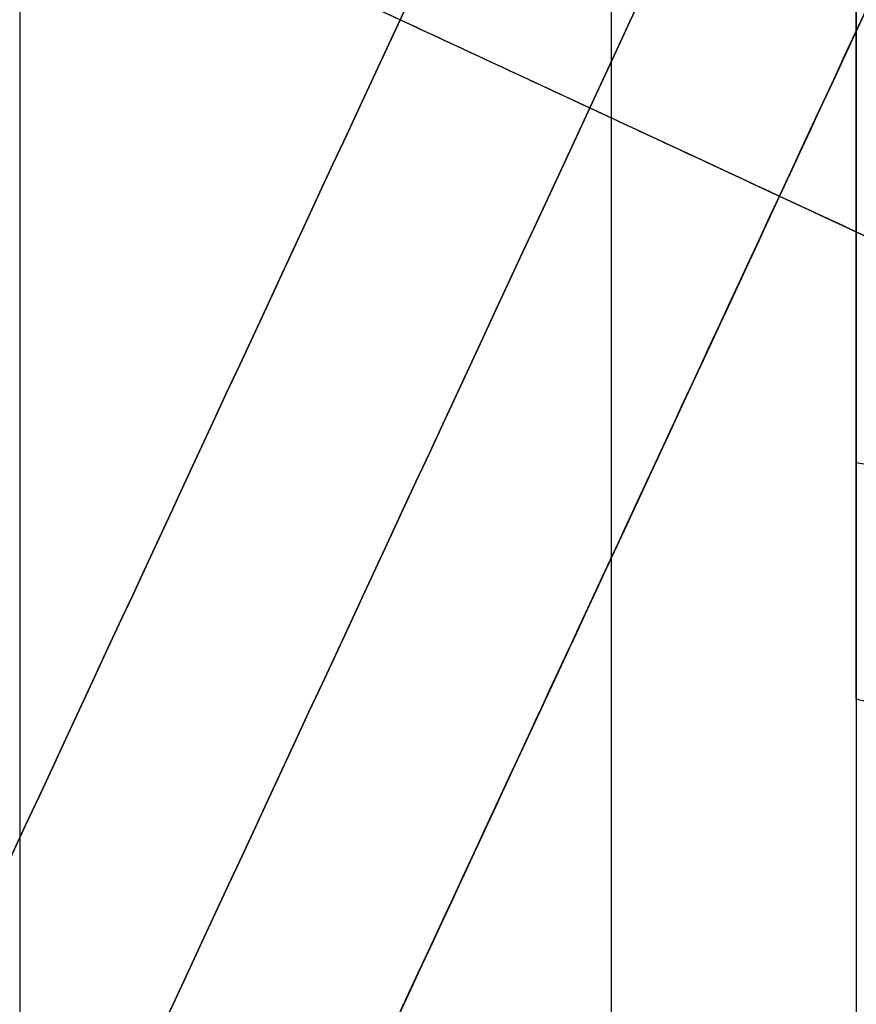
# Model space of a CAD drawing. Header units: millimetres. Extents: x -5.2 to 52, y -94.6 to -40.1.
# Tile 179 of 256: x 1.55 to 1.65, y -45.498 to -45.381. Entities that reach past the tile are written whole.
import ezdxf

# ---------------------------------------------------------------- set-up
doc = ezdxf.new("R2010")
doc.units = ezdxf.units.MM
doc.header["$MEASUREMENT"] = 0
for name, color, linetype, true_color in [('METALLO', 7, 'Continuous', 0x000000), ('PLASTICA', 7, 'Continuous', 0x000000), ('RUOTE', 7, 'Continuous', 0x000000)]:
    doc.layers.add(name, color=color, linetype=linetype, true_color=true_color)

msp = doc.modelspace()

# ---------------------------------------------------------------- linework, layer by layer
at = {"layer": 'METALLO'}
for points, weights, degree, knots in [([(1.80272121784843, -42.05837470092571, -58.11507932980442), (1.798031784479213, -42.06845893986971, -57.23117427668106), (1.535807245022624, -42.63235114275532, -57.23117427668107), (1.231337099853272, -43.28708902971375, -57.23117427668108), (1.073784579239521, -43.62589270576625, -58.01410085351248), (0.5780862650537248, -44.69185096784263, -60.47737711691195), (0.122346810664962, -45.67188100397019, -62.77039493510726)], [0.9927122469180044, 0.7107971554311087, 1, 0.7071067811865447, 0.7588245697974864, 0.9856350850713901, 0.9991443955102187], 2, [18.43396398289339, 18.43396398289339, 18.43396398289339, 19.82986823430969, 19.82986823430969, 21.2435849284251, 21.2435849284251, 27.44349835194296, 27.44349835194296, 27.44349835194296]), ([(2.08502697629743, -42.1896917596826, -58.11510959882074), (2.080335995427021, -42.19977932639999, -57.23120783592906), (1.818112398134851, -42.76366950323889, -57.23120583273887), (1.513643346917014, -43.41840503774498, -57.2312035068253), (1.356092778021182, -43.75720451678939, -58.01412593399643), (0.8604006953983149, -44.82314937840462, -60.4773886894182), (0.4046668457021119, -45.80316736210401, -62.77039484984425)], [0.9927122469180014, 0.7107971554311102, 1, 0.7071067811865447, 0.7588245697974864, 0.985635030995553, 0.9991443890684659], 2, [0.01330697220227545, 0.01330697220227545, 0.01330697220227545, 1.192473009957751, 1.192473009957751, 2.38668580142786, 2.38668580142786, 7.623954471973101, 7.623954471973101, 7.623954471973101]), ([(2.136759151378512, -42.24614057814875, -58.11557171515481), (2.135046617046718, -42.24982324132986, -57.90585833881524), (2.104933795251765, -42.3145783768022, -57.60031997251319), (1.988906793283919, -42.56408485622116, -57.31453515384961), (1.914991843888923, -42.72303284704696, -57.25981060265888), (1.882244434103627, -42.79345344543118, -57.26046359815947), (1.795098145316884, -42.98085433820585, -57.26093467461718), (1.605231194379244, -43.3891475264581, -57.42924684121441), (1.478692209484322, -43.66125915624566, -57.79358472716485), (1.431367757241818, -43.76302648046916, -58.02671596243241), (1.11261137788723, -44.44848573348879, -59.61023523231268), (0.7953368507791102, -45.13075838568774, -61.19553838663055), (0.479955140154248, -45.80896069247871, -62.78288241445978)], [0.853553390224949, 0.8535533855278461, 0.8535533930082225, 0.8535533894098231, 0.8535533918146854, 0.8535533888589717, 0.8535533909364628, 0.8535533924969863, 0.8535533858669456, 0.8535533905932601, 0.8535533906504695, 0.8535533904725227, 0.8535533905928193], 3, [0.01481230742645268, 0.01481230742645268, 0.01481230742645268, 0.01481230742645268, 0.6116930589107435, 0.8632503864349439, 1.056131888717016, 1.056131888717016, 1.056131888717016, 1.61978556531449, 2.360381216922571, 2.360381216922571, 2.360381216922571, 7.624279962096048, 7.624279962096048, 7.624279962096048, 7.624279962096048])]:
    msp.add_rational_spline(points, weights, degree=degree, knots=knots, dxfattribs=at)
msp.add_open_spline([(2.133525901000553, -42.32255460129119, -58.11651985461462), (2.132096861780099, -42.32562762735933, -57.91880315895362), (2.111402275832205, -42.37012962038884, -57.71554206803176), (2.063018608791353, -42.47417469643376, -57.5525671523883), (2.042630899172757, -42.51801678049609, -57.48389345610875), (2.01732678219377, -42.57243119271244, -57.42237287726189), (1.986472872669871, -42.63877997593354, -57.38143919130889), (1.962815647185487, -42.68965288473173, -57.35005330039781), (1.935895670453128, -42.74754207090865, -57.33077054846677), (1.908806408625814, -42.80579529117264, -57.33111448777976), (1.828969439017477, -42.97747810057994, -57.33132914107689), (1.752056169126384, -43.14287373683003, -57.39880214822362), (1.685754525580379, -43.28544994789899, -57.50202514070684), (1.598639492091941, -43.47278363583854, -57.63765186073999), (1.529844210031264, -43.62072221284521, -57.83499681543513), (1.484837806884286, -43.71750477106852, -58.05712307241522), (1.166093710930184, -44.40293766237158, -59.64059247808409), (0.8488485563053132, -45.0851472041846, -61.22575990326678), (0.5334837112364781, -45.76331329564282, -62.81303085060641)], degree=3, knots=[0.01470270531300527, 0.01470270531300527, 0.01470270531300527, 0.01470270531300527, 0.6116930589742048, 0.6116930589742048, 0.6116930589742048, 0.8632503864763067, 0.8632503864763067, 0.8632503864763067, 1.056131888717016, 1.056131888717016, 1.056131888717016, 1.619785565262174, 1.619785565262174, 1.619785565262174, 2.360381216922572, 2.360381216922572, 2.360381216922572, 7.624279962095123, 7.624279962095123, 7.624279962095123, 7.624279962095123], dxfattribs=at)
at = {"layer": 'PLASTICA'}
for p, q in [((1.550379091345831, -45.3481777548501, -18.60000000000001), (1.550379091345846, -46.92136246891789, -18.6)), ((1.550379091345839, -45.34817775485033, -22.59999999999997), (1.550379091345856, -46.92136246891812, -22.6)), ((1.550379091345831, -45.3481777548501, -33.60000000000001), (1.550379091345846, -46.92136246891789, -33.6)), ((1.550379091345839, -45.34817775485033, -37.59999999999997), (1.550379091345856, -46.92136246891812, -37.60000000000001)), ((1.550379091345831, -45.3481777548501, -48.60000000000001), (1.550379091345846, -46.92136246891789, -48.6)), ((1.550379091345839, -45.34817775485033, -52.59999999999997), (1.550379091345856, -46.92136246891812, -52.6))]:
    msp.add_line(p, q, dxfattribs=at)
at = {"layer": 'PLASTICA', "extrusion": (0, 0.7071067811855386, 0.7071067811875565)}
for centre, radius, start, end in [((-1.676255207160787, 17.40568548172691, -46.75061690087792), 0.1000000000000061, 75.0034336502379, 89.9999999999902), ((-1.676255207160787, 6.799083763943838, -57.35721861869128), 0.1000000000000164, 75.00343365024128, 89.99999999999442), ((-1.676255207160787, -3.807517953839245, -67.96382033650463), 0.1000000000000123, 75.00343365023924, 89.99999999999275)]:
    msp.add_arc(centre, radius, start, end, dxfattribs=at)
at = {"layer": 'PLASTICA'}
for points in [[(1.621089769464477, -45.34817775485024, -18.62928932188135), (1.621089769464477, -46.13477011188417, -18.62928932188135), (1.621089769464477, -46.92136246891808, -18.62928932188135)], [(1.621089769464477, -45.34817775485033, -22.57071067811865), (1.621089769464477, -46.13477011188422, -22.57071067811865), (1.621089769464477, -46.9213624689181, -22.57071067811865)], [(1.621089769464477, -45.34817775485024, -33.62928932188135), (1.621089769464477, -46.13477011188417, -33.62928932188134), (1.621089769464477, -46.92136246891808, -33.62928932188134)], [(1.621089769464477, -45.34817775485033, -37.57071067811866), (1.621089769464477, -46.13477011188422, -37.57071067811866), (1.621089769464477, -46.9213624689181, -37.57071067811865)], [(1.621089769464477, -45.34817775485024, -48.62928932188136), (1.621089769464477, -46.13477011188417, -48.62928932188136), (1.621089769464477, -46.92136246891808, -48.62928932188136)], [(1.621089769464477, -45.34817775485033, -52.57071067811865), (1.621089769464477, -46.13477011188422, -52.57071067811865), (1.621089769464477, -46.9213624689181, -52.57071067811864)], [(1.650379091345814, -45.34817775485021, -18.7), (1.650379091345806, -46.13477011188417, -18.7), (1.650379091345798, -46.92136246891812, -18.7)], [(1.65037909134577, -45.34817775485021, -22.50000000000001), (1.650379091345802, -46.13477011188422, -22.50000000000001), (1.650379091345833, -46.92136246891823, -22.50000000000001)], [(1.650379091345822, -45.34817775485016, -20.6), (1.650379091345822, -46.1347701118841, -20.6), (1.650379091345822, -46.92136246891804, -20.6)], [(1.650379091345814, -45.34817775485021, -33.7), (1.650379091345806, -46.13477011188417, -33.7), (1.650379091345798, -46.92136246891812, -33.7)], [(1.65037909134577, -45.34817775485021, -37.50000000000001), (1.650379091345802, -46.13477011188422, -37.50000000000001), (1.650379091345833, -46.92136246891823, -37.50000000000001)], [(1.650379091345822, -45.34817775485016, -35.6), (1.650379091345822, -46.1347701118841, -35.6), (1.650379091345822, -46.92136246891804, -35.6)], [(1.650379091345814, -45.34817775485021, -48.7), (1.650379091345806, -46.13477011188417, -48.7), (1.650379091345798, -46.92136246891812, -48.7)], [(1.65037909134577, -45.34817775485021, -52.50000000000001), (1.650379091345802, -46.13477011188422, -52.50000000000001), (1.650379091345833, -46.92136246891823, -52.50000000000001)], [(1.650379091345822, -45.34817775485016, -50.6), (1.650379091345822, -46.1347701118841, -50.6), (1.650379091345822, -46.92136246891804, -50.6)], [(1.650379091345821, -45.46195060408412, -22.40000000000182), (1.650379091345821, -45.46195060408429, -21.5750000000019), (1.650379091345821, -45.46195060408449, -20.75000000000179)], [(1.650379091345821, -45.46195060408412, -37.40000000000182), (1.650379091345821, -45.46195060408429, -36.5750000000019), (1.650379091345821, -45.46195060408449, -35.75000000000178)], [(1.650379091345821, -45.46195060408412, -52.40000000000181), (1.650379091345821, -45.46195060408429, -51.57500000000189), (1.650379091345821, -45.46195060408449, -50.75000000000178)]]:
    msp.add_open_spline(points, degree=2, dxfattribs=at)
for points, knots in [([(1.650379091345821, -45.46195060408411, -22.40000000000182), (1.650379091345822, -45.46195062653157, -22.41179572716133), (1.650379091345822, -45.45978990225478, -22.42350683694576), (1.650379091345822, -45.45556061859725, -22.43454907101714), (1.650379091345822, -45.45080493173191, -22.44696569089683), (1.650379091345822, -45.44353701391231, -22.45826678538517), (1.650379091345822, -45.43421193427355, -22.46774475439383), (1.650379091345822, -45.42488921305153, -22.4772203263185), (1.650379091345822, -45.41371106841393, -22.48466970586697), (1.650379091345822, -45.40137705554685, -22.48962669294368), (1.650379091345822, -45.38991570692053, -22.49423295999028), (1.650379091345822, -45.37768743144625, -22.49659415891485), (1.650379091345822, -45.36535647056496, -22.49659413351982)], [0.005126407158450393, 0.005126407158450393, 0.005126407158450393, 0.005126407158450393, 0.04072879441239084, 0.04072879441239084, 0.04072879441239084, 0.08075762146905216, 0.08075762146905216, 0.08075762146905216, 0.1207762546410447, 0.1207762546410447, 0.1207762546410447, 0.1579676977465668, 0.1579676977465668, 0.1579676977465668, 0.1579676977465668]), ([(1.650379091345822, -45.36535647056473, -20.65340586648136), (1.650379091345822, -45.37702305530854, -20.65340584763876), (1.650379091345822, -45.38860323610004, -20.65551947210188), (1.650379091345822, -45.39953304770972, -20.65965406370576), (1.650379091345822, -45.41234236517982, -20.66449964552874), (1.650379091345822, -45.42397487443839, -20.67201367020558), (1.650379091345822, -45.43365883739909, -20.68169763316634), (1.650379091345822, -45.44334280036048, -20.69138159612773), (1.650379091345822, -45.45085682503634, -20.70301410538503), (1.650379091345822, -45.45570240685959, -20.71582342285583), (1.650379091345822, -45.45983699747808, -20.7267532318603), (1.650379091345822, -45.46195062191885, -20.73833340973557), (1.650379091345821, -45.46195060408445, -20.75000000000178)], [0.003483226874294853, 0.003483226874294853, 0.003483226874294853, 0.003483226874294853, 0.0386553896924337, 0.0386553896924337, 0.0386553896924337, 0.07989409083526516, 0.07989409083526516, 0.07989409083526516, 0.1211327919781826, 0.1211327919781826, 0.1211327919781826, 0.1563049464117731, 0.1563049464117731, 0.1563049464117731, 0.1563049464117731]), ([(1.650379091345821, -45.46195060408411, -37.40000000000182), (1.650379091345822, -45.46195062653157, -37.41179572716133), (1.650379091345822, -45.45978990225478, -37.42350683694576), (1.650379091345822, -45.45556061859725, -37.43454907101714), (1.650379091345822, -45.45080493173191, -37.44696569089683), (1.650379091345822, -45.44353701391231, -37.45826678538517), (1.650379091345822, -45.43421193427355, -37.46774475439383), (1.650379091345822, -45.42488921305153, -37.4772203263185), (1.650379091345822, -45.41371106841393, -37.48466970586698), (1.650379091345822, -45.40137705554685, -37.48962669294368), (1.650379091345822, -45.38991570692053, -37.49423295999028), (1.650379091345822, -45.37768743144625, -37.49659415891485), (1.650379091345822, -45.36535647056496, -37.49659413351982)], [0.005126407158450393, 0.005126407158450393, 0.005126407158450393, 0.005126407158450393, 0.04072879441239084, 0.04072879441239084, 0.04072879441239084, 0.08075762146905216, 0.08075762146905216, 0.08075762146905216, 0.1207762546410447, 0.1207762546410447, 0.1207762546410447, 0.1579676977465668, 0.1579676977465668, 0.1579676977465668, 0.1579676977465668]), ([(1.650379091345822, -45.36535647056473, -35.65340586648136), (1.650379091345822, -45.37702305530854, -35.65340584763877), (1.650379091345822, -45.38860323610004, -35.65551947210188), (1.650379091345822, -45.39953304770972, -35.65965406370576), (1.650379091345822, -45.41234236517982, -35.66449964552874), (1.650379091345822, -45.42397487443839, -35.67201367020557), (1.650379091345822, -45.43365883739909, -35.68169763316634), (1.650379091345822, -45.44334280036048, -35.69138159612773), (1.650379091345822, -45.45085682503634, -35.70301410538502), (1.650379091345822, -45.45570240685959, -35.71582342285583), (1.650379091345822, -45.45983699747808, -35.7267532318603), (1.650379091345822, -45.46195062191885, -35.73833340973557), (1.650379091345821, -45.46195060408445, -35.75000000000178)], [0.003483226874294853, 0.003483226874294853, 0.003483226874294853, 0.003483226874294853, 0.0386553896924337, 0.0386553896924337, 0.0386553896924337, 0.07989409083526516, 0.07989409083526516, 0.07989409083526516, 0.1211327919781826, 0.1211327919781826, 0.1211327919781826, 0.1563049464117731, 0.1563049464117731, 0.1563049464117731, 0.1563049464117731]), ([(1.650379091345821, -45.46195060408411, -52.40000000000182), (1.650379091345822, -45.46195062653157, -52.41179572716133), (1.650379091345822, -45.45978990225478, -52.42350683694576), (1.650379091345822, -45.45556061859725, -52.43454907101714), (1.650379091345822, -45.45080493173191, -52.44696569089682), (1.650379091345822, -45.44353701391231, -52.45826678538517), (1.650379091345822, -45.43421193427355, -52.46774475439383), (1.650379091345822, -45.42488921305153, -52.4772203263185), (1.650379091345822, -45.41371106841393, -52.48466970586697), (1.650379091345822, -45.40137705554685, -52.48962669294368), (1.650379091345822, -45.38991570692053, -52.49423295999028), (1.650379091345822, -45.37768743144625, -52.49659415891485), (1.650379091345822, -45.36535647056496, -52.49659413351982)], [0.005126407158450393, 0.005126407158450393, 0.005126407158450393, 0.005126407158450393, 0.04072879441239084, 0.04072879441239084, 0.04072879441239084, 0.08075762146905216, 0.08075762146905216, 0.08075762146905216, 0.1207762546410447, 0.1207762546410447, 0.1207762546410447, 0.1579676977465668, 0.1579676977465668, 0.1579676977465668, 0.1579676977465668]), ([(1.650379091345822, -45.36535647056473, -50.65340586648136), (1.650379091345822, -45.37702305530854, -50.65340584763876), (1.650379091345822, -45.38860323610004, -50.65551947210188), (1.650379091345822, -45.39953304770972, -50.65965406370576), (1.650379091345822, -45.41234236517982, -50.66449964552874), (1.650379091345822, -45.42397487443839, -50.67201367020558), (1.650379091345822, -45.43365883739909, -50.68169763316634), (1.650379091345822, -45.44334280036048, -50.69138159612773), (1.650379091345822, -45.45085682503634, -50.70301410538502), (1.650379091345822, -45.45570240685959, -50.71582342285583), (1.650379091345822, -45.45983699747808, -50.7267532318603), (1.650379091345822, -45.46195062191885, -50.73833340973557), (1.650379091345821, -45.46195060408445, -50.75000000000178)], [0.003483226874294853, 0.003483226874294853, 0.003483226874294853, 0.003483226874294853, 0.0386553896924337, 0.0386553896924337, 0.0386553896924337, 0.07989409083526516, 0.07989409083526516, 0.07989409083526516, 0.1211327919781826, 0.1211327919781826, 0.1211327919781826, 0.1563049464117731, 0.1563049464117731, 0.1563049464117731, 0.1563049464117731])]:
    msp.add_open_spline(points, degree=3, knots=knots, dxfattribs=at)
for points, weights in [([(1.676255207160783, -45.46535647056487, -22.40000000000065), (1.663093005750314, -45.46535647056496, -22.40000000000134), (1.650379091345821, -45.46195060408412, -22.40000000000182)], [1, 0.9482990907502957, 0.9148504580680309]), ([(1.676255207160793, -45.4653564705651, -20.75000000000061), (1.663093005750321, -45.46535647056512, -20.7500000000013), (1.650379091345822, -45.46195060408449, -20.75000000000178)], [1, 0.948299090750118, 0.9148504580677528]), ([(1.676255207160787, -45.46535647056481, -21.57500000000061), (1.663093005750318, -45.46535647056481, -21.57500000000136), (1.650379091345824, -45.46195060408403, -21.57500000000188)], [1, 0.9482990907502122, 0.9148504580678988]), ([(1.676255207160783, -45.46535647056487, -37.40000000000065), (1.663093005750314, -45.46535647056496, -37.40000000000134), (1.650379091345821, -45.46195060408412, -37.40000000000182)], [1, 0.9482990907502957, 0.9148504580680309]), ([(1.676255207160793, -45.4653564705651, -35.75000000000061), (1.663093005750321, -45.46535647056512, -35.7500000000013), (1.650379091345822, -45.46195060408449, -35.75000000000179)], [1, 0.948299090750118, 0.9148504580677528]), ([(1.676255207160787, -45.46535647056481, -36.5750000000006), (1.663093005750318, -45.46535647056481, -36.57500000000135), (1.650379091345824, -45.46195060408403, -36.57500000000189)], [1, 0.9482990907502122, 0.9148504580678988]), ([(1.676255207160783, -45.46535647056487, -52.40000000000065), (1.663093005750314, -45.46535647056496, -52.40000000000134), (1.650379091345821, -45.46195060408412, -52.40000000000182)], [1, 0.9482990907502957, 0.9148504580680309]), ([(1.676255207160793, -45.4653564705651, -50.75000000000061), (1.663093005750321, -45.46535647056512, -50.7500000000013), (1.650379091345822, -45.46195060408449, -50.75000000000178)], [1, 0.948299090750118, 0.9148504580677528]), ([(1.676255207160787, -45.46535647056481, -51.57500000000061), (1.663093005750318, -45.46535647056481, -51.57500000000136), (1.650379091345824, -45.46195060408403, -51.57500000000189)], [1, 0.9482990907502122, 0.9148504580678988])]:
    msp.add_rational_spline(points, weights, degree=2, dxfattribs=at)
at = {"layer": 'RUOTE'}
for points, weights, degree, knots in [([(3.313009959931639, -40.43044422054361, -63.59326276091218), (3.313110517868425, -40.43022797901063, -64.24820263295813), (3.203365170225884, -40.66622628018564, -65.61283474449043), (2.713158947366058, -41.72037425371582, -67.3833852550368), (1.966547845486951, -43.32589973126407, -68.5460660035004), (1.11499010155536, -45.15710429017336, -68.93095109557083), (0.2634015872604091, -46.98837501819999, -68.54606405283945), (-0.483163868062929, -48.59380233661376, -67.38339022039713), (-0.9734523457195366, -49.6481271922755, -65.6128240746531), (-1.135711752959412, -49.99705263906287, -63.593255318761), (-0.9734420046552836, -49.64810495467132, -61.57372059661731), (-0.4831642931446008, -48.59380325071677, -59.80309981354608), (0.2634011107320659, -46.98837604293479, -58.64048323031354), (1.11499043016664, -45.15710358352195, -58.25556277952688), (1.966547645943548, -43.32590016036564, -58.64046626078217), (2.713159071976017, -41.7203739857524, -59.80313609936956), (3.203365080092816, -40.66622647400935, -61.57369378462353), (3.313110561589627, -40.4302278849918, -62.93832143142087), (3.31300995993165, -40.43044422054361, -63.5932627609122)], [0.85355339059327, 0.8535533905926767, 0.8535533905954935, 0.8535533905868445, 0.8535533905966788, 0.853553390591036, 0.8535533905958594, 0.8535533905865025, 0.853553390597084, 0.853553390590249, 0.8535533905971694, 0.853553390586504, 0.8535533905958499, 0.8535533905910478, 0.853553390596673, 0.8535533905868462, 0.8535533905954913, 0.8535533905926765, 0.8535533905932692], 3, [0, 0, 0, 0, 1.765039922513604, 3.677472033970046, 5.589904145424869, 7.354944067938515, 9.119983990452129, 11.03241610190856, 12.94484821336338, 14.70988813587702, 16.47492805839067, 18.38736016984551, 20.29979228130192, 22.06483220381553, 23.82987212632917, 25.74230423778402, 27.65473634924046, 29.41977627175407, 29.41977627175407, 29.41977627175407, 29.41977627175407]), ([(3.886514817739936, -40.45487881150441, -63.5932627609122), (3.886514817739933, -40.45487881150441, -69.02568387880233), (1.595861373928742, -45.38073975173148, -69.02568387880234), (-0.6947920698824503, -50.30660069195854, -69.02568387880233), (-0.6947920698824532, -50.30660069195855, -63.5932627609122), (-0.6947920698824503, -50.30660069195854, -58.16084164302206), (1.595861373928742, -45.38073975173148, -58.16084164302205), (3.886514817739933, -40.45487881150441, -58.16084164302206), (3.886514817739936, -40.45487881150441, -63.5932627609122)], [1, 0.7071067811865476, 1, 0.7071067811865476, 1, 0.7071067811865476, 1, 0.7071067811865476, 1], 2, [0, 0, 0, 7.354944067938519, 7.354944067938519, 14.70988813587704, 14.70988813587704, 22.06483220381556, 22.06483220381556, 29.41977627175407, 29.41977627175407, 29.41977627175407]), ([(3.909183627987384, -40.46542039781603, -63.5932627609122), (3.909183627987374, -40.46542039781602, -69.02568387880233), (1.61853018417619, -45.39128133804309, -69.02568387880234), (-0.6721232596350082, -50.31714227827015, -69.02568387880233), (-0.6721232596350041, -50.31714227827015, -63.5932627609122), (-0.6721232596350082, -50.31714227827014, -58.16084164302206), (1.61853018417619, -45.39128133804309, -58.16084164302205), (3.909183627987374, -40.46542039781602, -58.16084164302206), (3.909183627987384, -40.46542039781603, -63.5932627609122)], [1, 0.7071067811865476, 1, 0.7071067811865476, 1, 0.7071067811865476, 1, 0.7071067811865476, 1], 2, [-34.13290855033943, -34.13290855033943, -34.13290855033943, -25.59968141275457, -25.59968141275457, -17.06645427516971, -17.06645427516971, -8.533227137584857, -8.533227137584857, 0, 0, 0]), ([(3.931852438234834, -40.47596198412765, -63.5932627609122), (3.931852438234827, -40.47596198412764, -69.02568387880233), (1.64119899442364, -45.40182292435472, -69.02568387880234), (-0.6494544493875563, -50.32768386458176, -69.02568387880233), (-0.6494544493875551, -50.32768386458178, -63.5932627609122), (-0.6494544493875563, -50.32768386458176, -58.16084164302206), (1.64119899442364, -45.40182292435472, -58.16084164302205), (3.931852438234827, -40.47596198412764, -58.16084164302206), (3.931852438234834, -40.47596198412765, -63.5932627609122)], [1, 0.7071067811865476, 1, 0.7071067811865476, 1, 0.7071067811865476, 1, 0.7071067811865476, 1], 2, [0, 0, 0, 7.354944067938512, 7.354944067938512, 14.70988813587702, 14.70988813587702, 22.06483220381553, 22.06483220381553, 29.41977627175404, 29.41977627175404, 29.41977627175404]), ([(4.320103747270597, -40.89876902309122, -63.5932627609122), (4.320204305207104, -40.89855278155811, -64.24820263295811), (4.210458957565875, -41.13455108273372, -65.6128347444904), (3.720252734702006, -42.18869905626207, -67.38338525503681), (2.973641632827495, -43.7942245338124, -68.54606600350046), (2.122083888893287, -45.62542909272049, -68.93095109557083), (1.270495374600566, -47.45669982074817, -68.54606405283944), (0.5239299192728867, -49.06212713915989, -67.38339022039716), (0.03364144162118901, -50.11645199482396, -65.61282407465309), (-0.1286179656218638, -50.46537744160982, -63.59325531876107), (0.03365178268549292, -50.11642975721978, -61.5737205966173), (0.5239294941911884, -49.06212805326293, -59.80309981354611), (1.270494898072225, -47.45670084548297, -58.64048323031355), (2.122084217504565, -45.6254283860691, -58.25556277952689), (2.973641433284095, -43.79422496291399, -58.64046626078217), (3.720252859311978, -42.18869878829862, -59.80313609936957), (4.210458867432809, -41.13455127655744, -61.57369378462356), (4.320204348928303, -40.89855268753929, -62.93832143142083), (4.3201037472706, -40.89876902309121, -63.59326276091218)], [0.8535533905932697, 0.853553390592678, 0.8535533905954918, 0.853553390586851, 0.853553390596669, 0.8535533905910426, 0.8535533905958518, 0.8535533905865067, 0.8535533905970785, 0.8535533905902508, 0.8535533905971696, 0.8535533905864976, 0.8535533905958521, 0.8535533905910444, 0.8535533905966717, 0.8535533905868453, 0.8535533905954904, 0.8535533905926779, 0.85355339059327], 3, [0, 0, 0, 0, 1.765039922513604, 3.677472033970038, 5.589904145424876, 7.35494406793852, 9.119983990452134, 11.03241610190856, 12.94484821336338, 14.70988813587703, 16.47492805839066, 18.3873601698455, 20.29979228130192, 22.06483220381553, 23.82987212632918, 25.74230423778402, 27.65473634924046, 29.41977627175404, 29.41977627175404, 29.41977627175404, 29.41977627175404]), ([(2.784787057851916, -41.04538363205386, -63.5932627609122), (2.784787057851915, -41.04538363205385, -59.16084164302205), (0.9157970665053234, -45.06449216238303, -59.16084164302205), (-0.9531929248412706, -49.0836006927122, -59.16084164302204), (-0.9531929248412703, -49.08360069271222, -63.5932627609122), (-0.953192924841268, -49.0836006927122, -68.02568387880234), (0.9157970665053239, -45.06449216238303, -68.02568387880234), (2.784787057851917, -41.04538363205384, -68.02568387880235), (2.784787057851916, -41.04538363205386, -63.5932627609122)], [1, 0.7071067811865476, 1, 0.7071067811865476, 1, 0.7071067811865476, 1, 0.7071067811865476, 1], 2, [-27.53486830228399, -27.53486830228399, -27.53486830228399, -20.65115122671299, -20.65115122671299, -13.76743415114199, -13.76743415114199, -6.883717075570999, -6.883717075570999, 0, 0, 0]), ([(2.791891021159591, -41.06483783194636, -63.5932627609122), (2.791976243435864, -41.06465456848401, -64.14832050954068), (2.698967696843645, -41.26466176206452, -65.30483832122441), (2.283520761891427, -42.15804606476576, -66.80536962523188), (1.650772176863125, -43.51871960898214, -67.7907348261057), (0.9290819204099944, -45.07065486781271, -68.11692271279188), (0.2073655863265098, -46.62264620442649, -67.79073317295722), (-0.4253443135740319, -47.9832365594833, -66.80537383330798), (-0.8408609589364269, -48.87677076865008, -65.30482927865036), (-0.9783748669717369, -49.17248306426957, -63.59325645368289), (-0.8408521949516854, -48.87675192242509, -61.88171247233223), (-0.4253446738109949, -47.98323733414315, -60.38112161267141), (0.2073651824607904, -46.62264707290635, -59.39581079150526), (0.9290821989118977, -45.07065426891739, -59.06959293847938), (1.650772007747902, -43.51871997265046, -59.39579640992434), (2.283520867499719, -42.15804583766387, -60.38115236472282), (2.698967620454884, -41.26466192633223, -61.88168974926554), (2.791976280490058, -41.06465448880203, -63.03820377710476), (2.791891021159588, -41.06483783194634, -63.5932627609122)], [0.8535533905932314, 0.8535533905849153, 0.8535533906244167, 0.8535533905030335, 0.8535533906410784, 0.8535533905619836, 0.8535533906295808, 0.853553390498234, 0.853553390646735, 0.8535533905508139, 0.8535533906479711, 0.85355339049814, 0.8535533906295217, 0.853553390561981, 0.853553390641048, 0.8535533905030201, 0.8535533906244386, 0.8535533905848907, 0.8535533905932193], 3, [0, 0, 0, 0, 1.651954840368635, 3.441858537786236, 5.231762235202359, 6.883717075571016, 8.535671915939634, 10.32557561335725, 12.11547931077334, 13.767434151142, 15.41938899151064, 17.20929268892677, 18.99919638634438, 20.651151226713, 22.30310606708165, 24.09300976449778, 25.88291346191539, 27.53486830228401, 27.53486830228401, 27.53486830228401, 27.53486830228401]), ([(2.830124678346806, -41.06646680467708, -63.5932627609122), (2.8301246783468, -41.06646680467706, -68.02568387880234), (0.961134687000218, -45.08557533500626, -68.02568387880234), (-0.9078553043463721, -49.10468386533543, -68.02568387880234), (-0.90785530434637, -49.10468386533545, -63.5932627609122), (-0.9078553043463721, -49.10468386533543, -59.16084164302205), (0.961134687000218, -45.08557533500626, -59.16084164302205), (2.8301246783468, -41.06646680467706, -59.16084164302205), (2.830124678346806, -41.06646680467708, -63.5932627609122)], [1, 0.7071067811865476, 1, 0.7071067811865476, 1, 0.7071067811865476, 1, 0.7071067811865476, 1], 2, [0, 0, 0, 6.883717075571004, 6.883717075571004, 13.76743415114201, 13.76743415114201, 20.65115122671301, 20.65115122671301, 27.53486830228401, 27.53486830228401, 27.53486830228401]), ([(2.677742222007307, -41.31030539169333, -63.59326276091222), (2.677822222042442, -41.31013335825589, -63.07221761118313), (2.590513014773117, -41.49788459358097, -61.98656842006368), (2.200523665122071, -42.3365244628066, -60.57798605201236), (1.606548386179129, -43.61381921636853, -59.65300165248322), (0.9290815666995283, -45.07065562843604, -59.34680177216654), (0.2515902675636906, -46.527544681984, -59.65300320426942), (-0.3423486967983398, -47.80476134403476, -60.57798210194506), (-0.7324034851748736, -48.64354193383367, -61.98657690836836), (-0.8614908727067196, -48.9211336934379, -63.59326868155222), (-0.7323952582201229, -48.64352424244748, -65.19993337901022), (-0.3423490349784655, -47.80476207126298, -66.60857165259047), (0.2515898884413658, -46.52754549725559, -67.53350500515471), (0.9290818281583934, -45.07065506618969, -67.83973301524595), (1.606548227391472, -43.61381955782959, -67.53351850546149), (2.200523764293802, -42.33652424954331, -66.60854278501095), (2.590512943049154, -41.49788474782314, -65.19995470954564), (2.677822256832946, -41.31013328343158, -64.11430906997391), (2.677742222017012, -41.31030539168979, -63.59326276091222)], [0.853553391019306, 0.8535533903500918, 0.8535533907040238, 0.8535533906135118, 0.8535533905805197, 0.8535533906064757, 0.8535533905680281, 0.8535533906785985, 0.8535533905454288, 0.8535533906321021, 0.8535533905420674, 0.8535533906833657, 0.8535533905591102, 0.8535533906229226, 0.853553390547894, 0.8535533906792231, 0.8535533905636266, 0.8535533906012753, 0.8535533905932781], 3, [0, 0, 0, 0, 1.576564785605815, 3.284782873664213, 4.993000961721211, 6.569565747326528, 8.146130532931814, 9.85434862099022, 11.56256670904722, 13.13913149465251, 14.7156962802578, 16.4239143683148, 18.13213245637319, 19.70869724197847, 21.2852620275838, 22.99348011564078, 24.70169820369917, 26.27826298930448, 26.27826298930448, 26.27826298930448, 26.27826298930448]), ([(2.70362564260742, -41.33849252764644, -63.5932627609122), (2.703625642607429, -41.33849252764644, -59.46084164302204), (0.961134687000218, -45.08557533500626, -59.46084164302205), (-0.7813562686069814, -48.83265814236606, -59.46084164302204), (-0.7813562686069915, -48.83265814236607, -63.5932627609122), (-0.7813562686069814, -48.83265814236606, -67.72568387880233), (0.961134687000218, -45.08557533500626, -67.72568387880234), (2.703625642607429, -41.33849252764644, -67.72568387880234), (2.70362564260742, -41.33849252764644, -63.5932627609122)], [1, 0.7071067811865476, 1, 0.7071067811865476, 1, 0.7071067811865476, 1, 0.7071067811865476, 1], 2, [0, 0, 0, 6.569565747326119, 6.569565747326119, 13.13913149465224, 13.13913149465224, 19.70869724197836, 19.70869724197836, 26.27826298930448, 26.27826298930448, 26.27826298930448]), ([(3.510188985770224, -41.38271439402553, -63.5932627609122), (3.510188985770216, -41.38271439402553, -68.02568387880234), (1.641198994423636, -45.40182292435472, -68.02568387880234), (-0.2277909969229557, -49.42093145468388, -68.02568387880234), (-0.2277909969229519, -49.4209314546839, -63.5932627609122), (-0.2277909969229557, -49.42093145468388, -59.16084164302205), (1.641198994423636, -45.40182292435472, -59.16084164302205), (3.510188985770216, -41.38271439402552, -59.16084164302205), (3.510188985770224, -41.38271439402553, -63.5932627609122)], [1, 0.7071067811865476, 1, 0.7071067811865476, 1, 0.7071067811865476, 1, 0.7071067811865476, 1], 2, [-34.13290855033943, -34.13290855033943, -34.13290855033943, -25.59968141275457, -25.59968141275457, -17.06645427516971, -17.06645427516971, -8.533227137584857, -8.533227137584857, 0, 0, 0]), ([(3.111664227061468, -41.52824108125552, -63.5932627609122), (3.111664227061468, -41.52824108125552, -59.46084164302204), (1.369173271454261, -45.27532388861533, -59.46084164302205), (-0.3733176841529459, -49.02240669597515, -59.46084164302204), (-0.3733176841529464, -49.02240669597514, -63.5932627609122), (-0.3733176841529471, -49.02240669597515, -67.72568387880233), (1.36917327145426, -45.27532388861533, -67.72568387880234), (3.111664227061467, -41.52824108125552, -67.72568387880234), (3.111664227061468, -41.52824108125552, -63.5932627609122)], [1, 0.7071067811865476, 1, 0.7071067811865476, 1, 0.7071067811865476, 1, 0.7071067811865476, 1], 2, [-27.84972324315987, -27.84972324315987, -27.84972324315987, -20.8872924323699, -20.8872924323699, -13.92486162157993, -13.92486162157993, -6.962430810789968, -6.962430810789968, 0, 0, 0]), ([(3.383689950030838, -41.6547401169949, -63.5932627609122), (3.383689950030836, -41.65474011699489, -59.46084164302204), (1.641198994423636, -45.40182292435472, -59.46084164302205), (-0.101291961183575, -49.14890573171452, -59.46084164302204), (-0.1012919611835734, -49.14890573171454, -63.5932627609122), (-0.101291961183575, -49.14890573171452, -67.72568387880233), (1.641198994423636, -45.40182292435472, -67.72568387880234), (3.383689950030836, -41.65474011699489, -67.72568387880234), (3.383689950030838, -41.6547401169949, -63.5932627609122)], [1, 0.7071067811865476, 1, 0.7071067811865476, 1, 0.7071067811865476, 1, 0.7071067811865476, 1], 2, [0, 0, 0, 6.962430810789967, 6.962430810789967, 13.92486162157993, 13.92486162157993, 20.8872924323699, 20.8872924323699, 27.84972324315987, 27.84972324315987, 27.84972324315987]), ([(4.19025329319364, -41.698961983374, -63.5932627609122), (4.190253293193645, -41.698961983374, -59.16084164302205), (2.321263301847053, -45.71807051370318, -59.16084164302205), (0.4522733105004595, -49.73717904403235, -59.16084164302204), (0.452273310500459, -49.73717904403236, -63.5932627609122), (0.4522733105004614, -49.73717904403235, -68.02568387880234), (2.321263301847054, -45.71807051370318, -68.02568387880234), (4.190252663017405, -41.69896333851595, -68.02568387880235), (4.19025329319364, -41.69896198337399, -63.5932627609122)], [1, 0.7071067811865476, 1, 0.7071067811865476, 1, 0.7071067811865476, 1, 0.7071068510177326, 0.9999998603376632], 2, [-27.53486830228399, -27.53486830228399, -27.53486830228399, -20.65115081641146, -20.65115081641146, -13.76743333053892, -13.76743333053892, -6.883715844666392, -6.883715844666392, 0, 0, 0]), ([(4.190253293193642, -41.69896198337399, -63.5932627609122), (4.190253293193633, -41.69896198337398, -68.02568387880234), (2.321263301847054, -45.71807051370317, -68.02568387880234), (0.4522733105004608, -49.73717904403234, -68.02568387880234), (0.4522733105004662, -49.73717904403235, -63.5932627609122), (0.4522733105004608, -49.73717904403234, -59.16084164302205), (2.321263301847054, -45.71807051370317, -59.16084164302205), (4.190253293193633, -41.69896198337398, -59.16084164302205), (4.190253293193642, -41.69896198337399, -63.5932627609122)], [1, 0.7071067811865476, 1, 0.7071067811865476, 1, 0.7071067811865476, 1, 0.7071067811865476, 1], 2, [0, 0, 0, 6.883717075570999, 6.883717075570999, 13.76743415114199, 13.76743415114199, 20.65115122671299, 20.65115122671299, 27.53486830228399, 27.53486830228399, 27.53486830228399]), ([(4.216136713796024, -41.7271491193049, -63.5932627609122), (4.216221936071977, -41.72696585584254, -64.1483205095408), (4.123213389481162, -41.92697304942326, -65.30483832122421), (3.707766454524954, -42.82035735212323, -66.805369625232), (3.075017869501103, -44.18103089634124, -67.79073482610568), (2.353327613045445, -45.73296615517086, -68.1169227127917), (1.631611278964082, -47.28495749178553, -67.79073317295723), (0.9989013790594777, -48.64554784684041, -66.80537383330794), (0.5833847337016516, -49.53908205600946, -65.30482927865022), (0.4458708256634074, -49.83479435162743, -63.59325645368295), (0.5833934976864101, -49.53906320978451, -61.88171247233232), (0.9989010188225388, -48.64554862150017, -60.38112161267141), (1.631610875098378, -47.28495836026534, -59.39581079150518), (2.353327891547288, -45.73296555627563, -59.06959293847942), (3.075017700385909, -44.18103126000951, -59.39579640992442), (3.707766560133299, -42.8203571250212, -60.3811523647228), (4.123213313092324, -41.92697321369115, -61.88168974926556), (4.216221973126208, -41.72696577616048, -63.03820377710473), (4.216136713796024, -41.7271491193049, -63.5932627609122)], [0.8535533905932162, 0.8535533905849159, 0.8535533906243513, 0.853553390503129, 0.8535533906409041, 0.8535533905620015, 0.8535533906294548, 0.8535533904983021, 0.8535533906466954, 0.8535533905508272, 0.853553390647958, 0.8535533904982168, 0.8535533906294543, 0.8535533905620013, 0.8535533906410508, 0.8535533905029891, 0.8535533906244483, 0.8535533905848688, 0.8535533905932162], 3, [0, 0, 0, 0, 1.651954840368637, 3.44185853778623, 5.231762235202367, 6.883717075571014, 8.535671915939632, 10.32557561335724, 12.11547931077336, 13.767434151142, 15.41938899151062, 17.20929268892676, 18.99919638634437, 20.651151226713, 22.30310606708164, 24.09300976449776, 25.88291346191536, 27.53486830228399, 27.53486830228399, 27.53486830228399, 27.53486830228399]), ([(3.642001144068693, -41.7748615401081, -63.5932627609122), (3.642001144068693, -41.7748615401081, -59.46084164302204), (1.899510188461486, -45.52194434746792, -59.46084164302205), (0.1570192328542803, -49.26902715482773, -59.46084164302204), (0.1570192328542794, -49.26902715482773, -63.5932627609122), (0.1570192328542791, -49.26902715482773, -67.72568387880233), (1.899510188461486, -45.52194434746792, -67.72568387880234), (3.642001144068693, -41.7748615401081, -67.72568387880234), (3.642001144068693, -41.7748615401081, -63.5932627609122)], [1, 0.7071067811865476, 1, 0.7071067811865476, 1, 0.7071067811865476, 1, 0.7071067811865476, 1], 2, [-27.84972324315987, -27.84972324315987, -27.84972324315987, -20.8872924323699, -20.8872924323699, -13.92486162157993, -13.92486162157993, -6.962430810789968, -6.962430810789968, 0, 0, 0]), ([(4.063754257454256, -41.97098770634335, -63.5932627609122), (4.063754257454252, -41.97098770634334, -59.46084164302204), (2.321263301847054, -45.71807051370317, -59.46084164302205), (0.5787723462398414, -49.46515332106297, -59.46084164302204), (0.5787723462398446, -49.46515332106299, -63.5932627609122), (0.5787723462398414, -49.46515332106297, -67.72568387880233), (2.321263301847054, -45.71807051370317, -67.72568387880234), (4.063754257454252, -41.97098770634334, -67.72568387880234), (4.063754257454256, -41.97098770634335, -63.5932627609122)], [1, 0.7071067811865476, 1, 0.7071067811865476, 1, 0.7071067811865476, 1, 0.7071067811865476, 1], 2, [0, 0, 0, 6.569565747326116, 6.569565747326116, 13.13913149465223, 13.13913149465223, 19.70869724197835, 19.70869724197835, 26.27826298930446, 26.27826298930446, 26.27826298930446]), ([(4.101987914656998, -41.97261667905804, -63.59326276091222), (4.1020679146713, -41.97244464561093, -63.0722176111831), (4.014758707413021, -42.16019588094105, -61.98656842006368), (3.624769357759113, -42.99883575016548, -60.57798605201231), (3.030794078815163, -44.27613050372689, -59.65300165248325), (2.353327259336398, -45.73296691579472, -59.34680177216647), (1.675835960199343, -47.18985596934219, -59.65300320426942), (1.081896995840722, -48.4670726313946, -60.57798210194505), (0.6918422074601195, -49.30585322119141, -61.98657690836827), (0.5627548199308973, -49.58344498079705, -63.59326868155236), (0.6918504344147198, -49.30583552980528, -65.19993337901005), (1.081896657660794, -48.46707335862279, -66.60857165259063), (1.675835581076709, -47.18985678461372, -67.5335050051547), (2.353327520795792, -45.73296635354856, -67.83973301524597), (3.030793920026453, -44.27613084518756, -67.53351850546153), (3.624769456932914, -42.99883553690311, -66.60854278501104), (4.014758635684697, -42.16019603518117, -65.19995470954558), (4.102067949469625, -41.97244457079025, -64.11430906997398), (4.101987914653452, -41.97261667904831, -63.59326276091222)], [0.8535533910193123, 0.8535533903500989, 0.8535533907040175, 0.8535533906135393, 0.8535533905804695, 0.8535533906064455, 0.8535533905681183, 0.8535533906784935, 0.8535533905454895, 0.8535533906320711, 0.8535533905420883, 0.8535533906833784, 0.8535533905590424, 0.8535533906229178, 0.8535533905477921, 0.8535533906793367, 0.8535533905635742, 0.8535533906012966, 0.8535533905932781], 3, [0, 0, 0, 0, 1.576564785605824, 3.284782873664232, 4.993000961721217, 6.569565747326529, 8.146130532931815, 9.854348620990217, 11.56256670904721, 13.1391314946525, 14.71569628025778, 16.4239143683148, 18.13213245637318, 19.70869724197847, 21.28526202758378, 22.99348011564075, 24.70169820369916, 26.27826298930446, 26.27826298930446, 26.27826298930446, 26.27826298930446]), ([(1.243606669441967, -46.96828023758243, -63.59326276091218), (1.243606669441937, -46.96828023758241, -65.18130185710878), (1.913224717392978, -45.52832196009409, -65.18130185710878), (2.582842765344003, -44.08836368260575, -65.18130185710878), (2.582842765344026, -44.08836368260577, -63.59326276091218), (2.582842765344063, -44.08836368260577, -62.00522366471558), (1.913224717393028, -45.52832196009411, -62.00522366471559), (1.243606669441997, -46.96828023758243, -62.00522366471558), (1.243606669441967, -46.96828023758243, -63.59326276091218)], [1, 0.7071067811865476, 1, 0.7071067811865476, 1, 0.7071067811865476, 1, 0.7071067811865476, 1], 2, [0, 0, 0, 3.102109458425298, 3.102109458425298, 6.204218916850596, 6.204218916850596, 9.306328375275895, 9.306328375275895, 12.40843783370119, 12.40843783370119, 12.40843783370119])]:
    msp.add_rational_spline(points, weights, degree=degree, knots=knots, dxfattribs=at)
for points, knots in [([(2.890202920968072, -40.81869552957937, -63.5932627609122), (2.890293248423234, -40.81850128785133, -64.18157096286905), (2.791713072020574, -41.030489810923, -65.40736938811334), (2.35137899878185, -41.97739184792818, -66.99778925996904), (1.68072593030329, -43.4195758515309, -68.04218226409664), (0.9158031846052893, -45.06447900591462, -68.38791027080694), (0.1508527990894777, -46.70944159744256, -68.04218051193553), (-0.5197592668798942, -48.15153742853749, -66.99779372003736), (-0.9601672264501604, -49.09859835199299, -65.40735980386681), (-1.105918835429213, -49.41202514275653, -63.59325607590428), (-0.9601579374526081, -49.09857837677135, -61.77918291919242), (-0.5197596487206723, -48.15153824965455, -60.18869992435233), (0.1508523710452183, -46.70944251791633, -59.1443645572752), (0.9158034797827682, -45.06447837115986, -58.79860478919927), (1.680725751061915, -43.41957623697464, -59.14434931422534), (2.351379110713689, -41.97739160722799, -60.1887325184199), (2.79171299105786, -41.03048998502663, -61.77915883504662), (2.890293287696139, -40.81850120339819, -63.00495324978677), (2.890202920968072, -40.81869552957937, -63.5932627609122)], [0, 0, 0, 0, 1.765039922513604, 3.677472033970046, 5.589904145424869, 7.354944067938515, 9.119983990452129, 11.03241610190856, 12.94484821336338, 14.70988813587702, 16.47492805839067, 18.38736016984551, 20.29979228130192, 22.06483220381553, 23.82987212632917, 25.74230423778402, 27.65473634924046, 29.41977627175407, 29.41977627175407, 29.41977627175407, 29.41977627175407]), ([(2.763703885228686, -41.09072125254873, -63.5932627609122), (2.7637884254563, -41.09053945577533, -64.14387839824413), (2.671524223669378, -41.28894599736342, -65.29114063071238), (2.259402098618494, -42.17518057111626, -66.77966322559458), (1.631717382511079, -43.52496468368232, -67.75714257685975), (0.9158027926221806, -45.06447984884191, -68.08071999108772), (0.1998623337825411, -46.60405064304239, -67.75714093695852), (-0.4277840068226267, -47.95375223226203, -66.77966739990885), (-0.8399752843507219, -48.84013551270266, -65.291131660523), (-0.976388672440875, -49.13348123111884, -63.5932565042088), (-0.8399665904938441, -48.84011681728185, -61.89540996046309), (-0.4277843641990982, -47.9537530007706, -60.40682828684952), (0.1998619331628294, -46.60405150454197, -59.42940287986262), (0.9158030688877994, -45.06447925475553, -59.10579573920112), (1.631717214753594, -43.5249650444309, -59.42938861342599), (2.25940220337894, -42.1751803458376, -60.40685879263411), (2.67152414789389, -41.28894616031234, -61.89538741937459), (2.763788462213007, -41.09053937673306, -63.04264589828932), (2.763703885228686, -41.09072125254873, -63.5932627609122)], [0, 0, 0, 0, 1.651954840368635, 3.441858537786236, 5.231762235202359, 6.883717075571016, 8.535671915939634, 10.32557561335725, 12.11547931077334, 13.767434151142, 15.41938899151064, 17.20929268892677, 18.99919638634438, 20.651151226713, 22.30310606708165, 24.09300976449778, 25.88291346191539, 27.53486830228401, 27.53486830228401, 27.53486830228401, 27.53486830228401]), ([(2.679371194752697, -41.2720717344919, -63.59326276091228), (2.679451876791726, -41.27189823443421, -63.06777549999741), (2.591398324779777, -41.46125012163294, -61.97287072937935), (2.198084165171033, -42.30703971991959, -60.55227965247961), (1.599045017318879, -43.595223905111, -59.61940940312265), (0.9158025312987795, -45.06448041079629, -59.31059905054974), (0.2325353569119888, -46.53379000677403, -59.6194109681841), (-0.3664671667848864, -47.82189543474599, -60.55227566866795), (-0.759847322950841, -48.66782695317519, -61.97287929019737), (-0.8900352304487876, -48.94778529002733, -63.59326873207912), (-0.7598390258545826, -48.66780911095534, -65.21363086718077), (-0.3664675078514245, -47.82189616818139, -66.63427832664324), (0.2325349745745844, -46.533790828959, -67.56709709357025), (0.9158027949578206, -45.06447984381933, -67.87593581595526), (1.599044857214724, -43.59522424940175, -67.56711070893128), (2.19808426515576, -42.30703950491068, -66.6342492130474), (2.591398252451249, -41.46125027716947, -65.21365237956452), (2.679451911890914, -41.27189815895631, -64.11875119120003), (2.679371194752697, -41.2720717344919, -63.59326276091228)], [0, 0, 0, 0, 1.576564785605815, 3.284782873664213, 4.993000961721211, 6.569565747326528, 8.146130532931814, 9.85434862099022, 11.56256670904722, 13.13913149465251, 14.7156962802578, 16.4239143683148, 18.13213245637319, 19.70869724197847, 21.2852620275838, 22.99348011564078, 24.70169820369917, 26.27826298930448, 26.27826298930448, 26.27826298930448, 26.27826298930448]), ([(4.295669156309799, -41.47227388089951, -63.5932627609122), (4.295759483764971, -41.47207963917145, -64.18157096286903), (4.1971793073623, -41.68406816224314, -65.4073693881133), (3.756845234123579, -42.63097019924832, -66.99778925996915), (3.086192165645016, -44.07315420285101, -68.04218226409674), (2.321269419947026, -45.71805735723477, -68.38791027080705), (1.556319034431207, -47.36301994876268, -68.04218051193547), (0.8857069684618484, -48.80511577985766, -66.9977937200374), (0.4452990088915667, -49.75217670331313, -65.40735980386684), (0.299547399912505, -50.06560349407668, -63.59325607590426), (0.4453082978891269, -49.75215672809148, -61.77918291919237), (0.8857065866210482, -48.80511660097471, -60.18869992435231), (1.556318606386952, -47.36302086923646, -59.14436455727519), (2.321269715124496, -45.71805672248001, -58.79860478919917), (3.086191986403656, -44.07315458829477, -59.14434931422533), (3.756845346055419, -42.63096995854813, -60.1887325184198), (4.19717922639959, -41.68406833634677, -61.77915883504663), (4.295759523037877, -41.47207955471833, -63.00495324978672), (4.295669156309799, -41.47227388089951, -63.5932627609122)], [0, 0, 0, 0, 1.765039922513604, 3.677472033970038, 5.589904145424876, 7.35494406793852, 9.119983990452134, 11.03241610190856, 12.94484821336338, 14.70988813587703, 16.47492805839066, 18.3873601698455, 20.29979228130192, 22.06483220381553, 23.82987212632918, 25.74230423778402, 27.65473634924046, 29.41977627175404, 29.41977627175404, 29.41977627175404, 29.41977627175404]), ([(4.214507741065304, -41.7653827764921, -63.5932627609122), (4.214592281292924, -41.7652009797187, -64.14387839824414), (4.122328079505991, -41.96360752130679, -65.29114063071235), (3.710205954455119, -42.84984209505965, -66.77966322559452), (3.082521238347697, -44.19962620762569, -67.75714257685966), (2.366606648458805, -45.73914137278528, -68.08071999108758), (1.650666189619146, -47.27871216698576, -67.75714093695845), (1.023019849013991, -48.6284137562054, -66.77966739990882), (0.6108285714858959, -49.514797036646, -65.29113166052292), (0.4744151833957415, -49.80814275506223, -63.59325650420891), (0.6108372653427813, -49.51477834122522, -61.89540996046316), (1.02301949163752, -48.62841452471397, -60.40682828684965), (1.650665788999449, -47.27871302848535, -59.42940287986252), (2.366606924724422, -45.73914077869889, -59.10579573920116), (3.082521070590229, -44.19962656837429, -59.42938861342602), (3.710206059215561, -42.84984186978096, -60.40685879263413), (4.122328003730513, -41.96360768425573, -61.89538741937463), (4.214592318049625, -41.76520090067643, -63.04264589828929), (4.214507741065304, -41.7653827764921, -63.5932627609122)], [0, 0, 0, 0, 1.651954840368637, 3.44185853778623, 5.231762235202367, 6.883717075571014, 8.535671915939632, 10.32557561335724, 12.11547931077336, 13.767434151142, 15.41938899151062, 17.20929268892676, 18.99919638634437, 20.651151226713, 22.30310606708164, 24.09300976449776, 25.88291346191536, 27.53486830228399, 27.53486830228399, 27.53486830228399, 27.53486830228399]), ([(4.130175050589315, -41.94673325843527, -63.59326276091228), (4.130255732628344, -41.94655975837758, -63.0677754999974), (4.0422021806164, -42.1359116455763, -61.97287072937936), (3.648888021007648, -42.98170124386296, -60.55227965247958), (3.049848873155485, -44.26988542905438, -59.61940940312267), (2.366606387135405, -45.73914193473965, -59.3105990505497), (1.683339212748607, -47.2084515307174, -59.61941096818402), (1.084336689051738, -48.49655695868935, -60.55227566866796), (0.6909565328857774, -49.34248847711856, -61.97287929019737), (0.5607686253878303, -49.62244681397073, -63.59326873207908), (0.6909648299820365, -49.34247063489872, -65.21363086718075), (1.0843363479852, -48.49655769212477, -66.63427832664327), (1.683338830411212, -47.20845235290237, -67.56709709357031), (2.366606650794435, -45.73914136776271, -67.87593581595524), (3.049848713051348, -44.26988577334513, -67.56711070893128), (3.648888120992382, -42.98170102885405, -66.63424921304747), (4.042202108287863, -42.13591180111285, -65.21365237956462), (4.130255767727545, -41.94655968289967, -64.11875119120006), (4.130175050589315, -41.94673325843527, -63.59326276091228)], [0, 0, 0, 0, 1.576564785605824, 3.284782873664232, 4.993000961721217, 6.569565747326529, 8.146130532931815, 9.854348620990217, 11.56256670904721, 13.1391314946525, 14.71569628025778, 16.4239143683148, 18.13213245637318, 19.70869724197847, 21.28526202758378, 22.99348011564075, 24.70169820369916, 26.27826298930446, 26.27826298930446, 26.27826298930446, 26.27826298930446])]:
    msp.add_open_spline(points, degree=3, knots=knots, dxfattribs=at)
for points in [[(0.9157970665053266, -45.06449216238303, -59.16084164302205), (1.618530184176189, -45.3912813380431, -59.16084164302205), (2.321263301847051, -45.71807051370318, -59.16084164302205)], [(0.9157970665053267, -45.06449216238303, -68.02568387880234), (1.618530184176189, -45.39128133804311, -68.02568387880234), (2.321263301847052, -45.71807051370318, -68.02568387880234)], [(0.961134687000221, -45.08557533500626, -68.02568387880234), (1.641198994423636, -45.40182292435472, -68.02568387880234), (2.32126330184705, -45.71807051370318, -68.02568387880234)], [(0.9611346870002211, -45.08557533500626, -59.16084164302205), (1.641198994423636, -45.40182292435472, -59.16084164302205), (2.321263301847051, -45.71807051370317, -59.16084164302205)], [(0.9611346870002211, -45.08557533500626, -59.46084164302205), (1.641198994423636, -45.40182292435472, -59.46084164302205), (2.32126330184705, -45.71807051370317, -59.46084164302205)], [(0.9611346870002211, -45.08557533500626, -67.72568387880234), (1.641198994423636, -45.40182292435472, -67.72568387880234), (2.32126330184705, -45.71807051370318, -67.72568387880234)], [(1.595861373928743, -45.38073975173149, -69.02568387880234), (1.61853018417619, -45.3912813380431, -69.02568387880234), (1.641198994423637, -45.40182292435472, -69.02568387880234)], [(1.595861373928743, -45.38073975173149, -58.16084164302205), (1.61853018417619, -45.3912813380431, -58.16084164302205), (1.641198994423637, -45.40182292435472, -58.16084164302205)]]:
    msp.add_open_spline(points, degree=2, dxfattribs=at)
for points, weights in [([(1.641200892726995, -45.40181884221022, -69.02580500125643), (2.321265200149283, -45.71806643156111, -69.02580500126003), (2.321264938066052, -45.71806699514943, -68.27578827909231)], [0.9999999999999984, 0.7071067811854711, 0.9999999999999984]), ([(1.641201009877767, -45.40181859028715, -58.16071713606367), (2.321265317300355, -45.7180661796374, -58.16071713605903), (2.321265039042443, -45.71806677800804, -58.91073432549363)], [0.9999999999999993, 0.7071067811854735, 0.9999999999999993])]:
    msp.add_rational_spline(points, weights, degree=2, dxfattribs=at)

doc.saveas('drawing.dxf')
